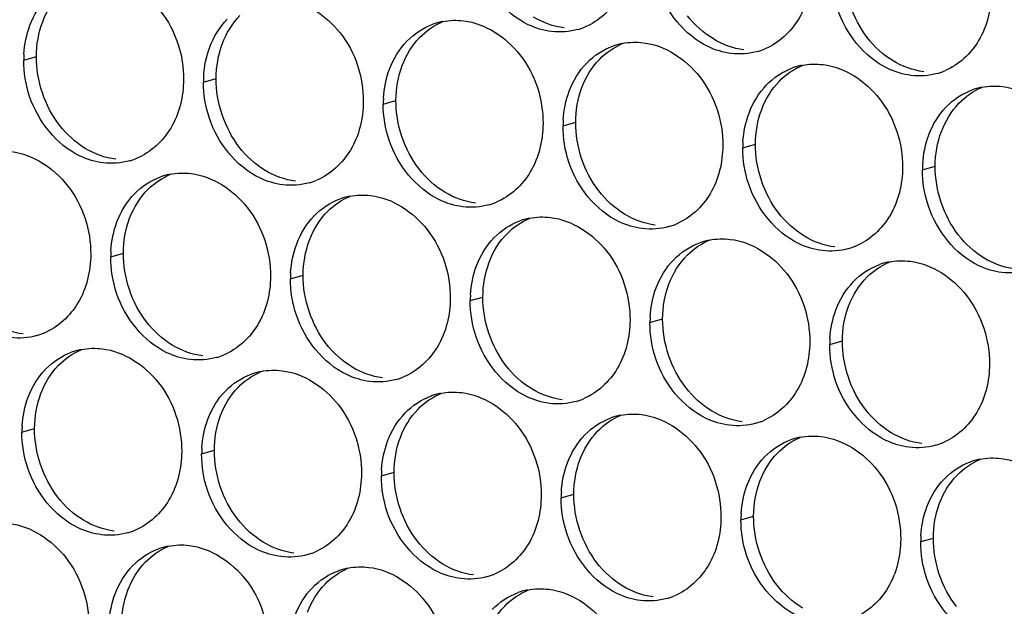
# Paper-space layout '45651_1_3' of a CAD drawing. Header units: millimetres. Extents: x -231 to 594, y 0 to 420.
# Tile 38 of 247: x 102.81 to 111.13, y 112.64 to 117.6. Entities that reach past the tile are written whole.
import ezdxf

# ---------------------------------------------------------------- set-up
doc = ezdxf.new("R2010")
doc.units = ezdxf.units.MM
doc.header["$LTSCALE"] = 32.67
doc.layers.add('02___PRT_ALL_AXES', color=7, linetype='CONTINUOUS')

psp = doc.layouts.new('45651_1_3')

# ---------------------------------------------------------------- linework, layer by layer
at = {"layer": '02___PRT_ALL_AXES', "color": 7, "linetype": 'CONTINUOUS'}
for p, q in [((102.8429, 117.2607), (102.9501, 117.2914)), ((104.3625, 117.0752), (104.4697, 117.1059)), ((105.8821, 116.8897), (105.9893, 116.9204)), ((107.4017, 116.7043), (107.5089, 116.735)), ((108.9213, 116.5188), (109.0285, 116.5495)), ((110.4408, 116.3333), (110.548, 116.364)), ((103.5781, 115.5976), (103.6853, 115.6283)), ((105.0976, 115.4121), (105.2048, 115.4428)), ((106.6172, 115.2266), (106.7244, 115.2573)), ((108.1368, 115.0411), (108.244, 115.0718)), ((109.6564, 114.8557), (109.7636, 114.8864)), ((102.8274, 114.1158), (102.9346, 114.1465)), ((104.347, 113.9303), (104.4542, 113.961)), ((105.8665, 113.7449), (105.9737, 113.7755)), ((107.3861, 113.5594), (107.4933, 113.5901)), ((108.9057, 113.3739), (109.0129, 113.4046)), ((110.4253, 113.1884), (110.5325, 113.2191))]:
    psp.add_line(p, q, dxfattribs=at)
at = {"layer": '02___PRT_ALL_AXES', "color": 3, "linetype": 'CONTINUOUS'}
for centre, radius, start, end in [((106.4875, 117.0507), 0.5467, 105.94061, 109.76751), ((106.4889, 117.0457), 0.5519, 100.97724, 105.93831), ((107.3781, 118.0457), 0.5467, 285.94061, 289.76751), ((107.3776, 118.047), 0.5481, 289.77289, 292.73686), ((108.0071, 116.8653), 0.5467, 105.94061, 109.76751), ((108.0085, 116.8602), 0.5519, 100.97724, 105.93831), ((103.7347, 117.2563), 0.8918, 176.51802, 179.71686), ((108.8977, 117.8602), 0.5467, 285.94061, 289.76751), ((108.8972, 117.8615), 0.5481, 289.77289, 292.73686), ((109.5267, 116.6798), 0.5467, 105.94061, 109.76751), ((109.5281, 116.6748), 0.5519, 100.97724, 105.93831), ((105.2543, 117.0708), 0.8918, 176.51802, 179.71686), ((110.4173, 117.6747), 0.5467, 285.94061, 289.76751), ((110.4167, 117.676), 0.5481, 289.77289, 292.73686), ((111.0477, 116.4893), 0.5519, 100.97724, 105.93831), ((111.0463, 116.4943), 0.5467, 105.94061, 109.76751), ((106.7739, 116.8853), 0.8918, 176.51802, 179.71686), ((108.2935, 116.6999), 0.8918, 176.51802, 179.71686), ((109.8131, 116.5144), 0.8918, 176.51802, 179.71686), ((103.5883, 116.9348), 0.5467, 285.94061, 289.76751), ((103.5877, 116.9362), 0.5481, 289.77289, 292.73686), ((111.3327, 116.3289), 0.8918, 176.51802, 179.71686), ((104.1835, 115.7586), 0.5467, 105.94061, 109.76751), ((104.1849, 115.7535), 0.5519, 100.97724, 105.93831), ((105.1078, 116.7494), 0.5467, 285.94061, 289.76751), ((105.1073, 116.7507), 0.5481, 289.77289, 292.73686), ((105.7031, 115.5731), 0.5467, 105.94061, 109.76751), ((105.7045, 115.5681), 0.5519, 100.97724, 105.93831), ((106.6274, 116.5639), 0.5467, 285.94061, 289.76751), ((106.6269, 116.5652), 0.5481, 289.77289, 292.73686), ((107.2226, 115.3876), 0.5467, 105.94061, 109.76751), ((107.224, 115.3826), 0.5519, 100.97724, 105.93831), ((108.147, 116.3784), 0.5467, 285.94061, 289.76751), ((108.1465, 116.3797), 0.5481, 289.77289, 292.73686), ((108.7422, 115.2021), 0.5467, 105.94061, 109.76751), ((108.7436, 115.1971), 0.5519, 100.97724, 105.93831), ((104.4699, 115.5932), 0.8918, 176.51802, 179.71686), ((109.6666, 116.1929), 0.5467, 285.94061, 289.76751), ((109.6661, 116.1943), 0.5481, 289.77289, 292.73686), ((110.2618, 115.0167), 0.5467, 105.94061, 109.76751), ((110.2632, 115.0116), 0.5519, 100.97724, 105.93831), ((105.9895, 115.4077), 0.8918, 176.51802, 179.71686), ((107.5091, 115.2222), 0.8918, 176.51802, 179.71686), ((109.0286, 115.0367), 0.8918, 176.51802, 179.71686), ((102.8033, 115.4585), 0.5481, 289.77289, 292.73686), ((102.8038, 115.4572), 0.5467, 285.94061, 289.76751), ((110.5482, 114.8513), 0.8918, 176.51802, 179.71686), ((103.4328, 114.2768), 0.5467, 105.94061, 109.76751), ((103.4342, 114.2718), 0.5519, 100.97724, 105.93831), ((104.3234, 115.2717), 0.5467, 285.94061, 289.76751), ((104.3229, 115.273), 0.5481, 289.77289, 292.73686), ((104.9524, 114.0913), 0.5467, 105.94061, 109.76751), ((104.9538, 114.0863), 0.5519, 100.97724, 105.93831), ((105.843, 115.0862), 0.5467, 285.94061, 289.76751), ((105.8424, 115.0876), 0.5481, 289.77289, 292.73686), ((106.472, 113.9058), 0.5467, 105.94061, 109.76751), ((106.4734, 113.9008), 0.5519, 100.97724, 105.93831), ((107.3626, 114.9008), 0.5467, 285.94061, 289.76751), ((107.362, 114.9021), 0.5481, 289.77289, 292.73686), ((107.9915, 113.7204), 0.5467, 105.94061, 109.76751), ((107.993, 113.7153), 0.5519, 100.97724, 105.93831), ((108.8821, 114.7153), 0.5467, 285.94061, 289.76751), ((108.8816, 114.7166), 0.5481, 289.77289, 292.73686), ((103.7192, 114.1114), 0.8918, 176.51802, 179.71686), ((109.5111, 113.5349), 0.5467, 105.94061, 109.76751), ((109.5125, 113.5299), 0.5519, 100.97724, 105.93831), ((105.2388, 113.9259), 0.8918, 176.51802, 179.71686), ((110.4017, 114.5298), 0.5467, 285.94061, 289.76751), ((110.4012, 114.5311), 0.5481, 289.77289, 292.73686), ((111.0307, 113.3494), 0.5467, 105.94061, 109.76751), ((111.0321, 113.3444), 0.5519, 100.97724, 105.93831), ((106.7584, 113.7405), 0.8918, 176.51802, 179.71686), ((108.278, 113.555), 0.8918, 176.51802, 179.71686), ((109.7975, 113.3695), 0.8918, 176.51802, 179.71686), ((103.5722, 113.7913), 0.5481, 289.77289, 292.73686), ((103.5727, 113.79), 0.5467, 285.94061, 289.76751), ((111.3171, 113.184), 0.8918, 176.51802, 179.71686), ((104.1679, 112.6137), 0.5467, 105.94061, 109.76751), ((104.1693, 112.6087), 0.5519, 100.97724, 105.93831), ((105.0923, 113.6045), 0.5467, 285.94061, 289.76751), ((105.0918, 113.6058), 0.5481, 289.77289, 292.73686), ((105.6875, 112.4282), 0.5467, 105.94061, 109.76751), ((105.6889, 112.4232), 0.5519, 100.97724, 105.93831), ((106.6119, 113.419), 0.5467, 285.94061, 289.76751), ((106.6114, 113.4203), 0.5481, 289.77289, 292.73686), ((107.2071, 112.2427), 0.5467, 105.94061, 109.76751), ((107.2085, 112.2377), 0.5519, 100.97724, 105.93831), ((108.1315, 113.2335), 0.5467, 285.94061, 289.76751), ((108.1309, 113.2348), 0.5481, 289.77289, 292.73686)]:
    psp.add_arc(centre, radius, start, end, dxfattribs=at)
for points, knots in [([(107.9835, 118.2066), (107.9828, 118.0654), (107.9198, 117.7891), (107.7073, 117.5908), (107.5894, 117.5414)], [0, 0, 0, 0, 0.525086, 1, 1, 1, 1]), ([(107.3043, 117.5029), (107.2367, 117.5111), (106.9563, 117.595), (106.7526, 117.856), (106.6827, 118.0644)], [0, 0, 0, 0, 0.236458, 1, 1, 1, 1]), ([(103.5222, 117.9645), (103.7065, 117.942), (104.0699, 117.7009), (104.1947, 117.2998), (104.1937, 117.0958)], [0, 0, 0, 0, 0.476473, 1, 1, 1, 1]), ([(109.5031, 118.0212), (109.5024, 117.8799), (109.4394, 117.6037), (109.2269, 117.4053), (109.109, 117.356)], [0, 0, 0, 0, 0.525086, 1, 1, 1, 1]), ([(108.8238, 117.3174), (108.7563, 117.3256), (108.4759, 117.4095), (108.2722, 117.6705), (108.2023, 117.8789)], [0, 0, 0, 0, 0.236458, 1, 1, 1, 1]), ([(105.0418, 117.779), (105.2261, 117.7565), (105.5894, 117.5154), (105.7143, 117.1144), (105.7132, 116.9104)], [0, 0, 0, 0, 0.476473, 1, 1, 1, 1]), ([(111.0227, 117.8357), (111.022, 117.6944), (110.959, 117.4182), (110.7465, 117.2199), (110.6286, 117.1705)], [0, 0, 0, 0, 0.525086, 1, 1, 1, 1]), ([(110.3434, 117.1319), (110.2758, 117.1402), (109.9955, 117.224), (109.7918, 117.485), (109.7219, 117.6934)], [0, 0, 0, 0, 0.236458, 1, 1, 1, 1]), ([(106.5613, 117.5935), (106.7456, 117.571), (107.109, 117.3299), (107.2338, 116.9289), (107.2328, 116.7249)], [0, 0, 0, 0, 0.476473, 1, 1, 1, 1]), ([(108.0809, 117.4081), (108.2652, 117.3856), (108.6286, 117.1445), (108.7534, 116.7434), (108.7524, 116.5394)], [0, 0, 0, 0, 0.476473, 1, 1, 1, 1]), ([(109.6005, 117.2226), (109.7848, 117.2001), (110.1482, 116.959), (110.273, 116.5579), (110.272, 116.3539)], [0, 0, 0, 0, 0.476473, 1, 1, 1, 1]), ([(104.1937, 117.0958), (104.193, 116.9545), (104.13, 116.6783), (103.9174, 116.48), (103.7996, 116.4306)], [0, 0, 0, 0, 0.525086, 1, 1, 1, 1]), ([(111.1201, 117.0371), (111.3044, 117.0146), (111.6678, 116.7735), (111.7926, 116.3724), (111.7916, 116.1685)], [0, 0, 0, 0, 0.476473, 1, 1, 1, 1]), ([(103.5144, 116.392), (103.4468, 116.4003), (103.1665, 116.4841), (102.9628, 116.7452), (102.8928, 116.9536)], [0, 0, 0, 0, 0.236458, 1, 1, 1, 1]), ([(105.7132, 116.9104), (105.7126, 116.7691), (105.6496, 116.4928), (105.437, 116.2945), (105.3192, 116.2451)], [0, 0, 0, 0, 0.525086, 1, 1, 1, 1]), ([(105.034, 116.2066), (104.9664, 116.2148), (104.686, 116.2987), (104.4824, 116.5597), (104.4124, 116.7681)], [0, 0, 0, 0, 0.236458, 1, 1, 1, 1]), ([(107.2328, 116.7249), (107.2321, 116.5836), (107.1692, 116.3074), (106.9566, 116.1091), (106.8387, 116.0597)], [0, 0, 0, 0, 0.525086, 1, 1, 1, 1]), ([(106.5536, 116.0211), (106.486, 116.0293), (106.2056, 116.1132), (106.002, 116.3742), (105.932, 116.5826)], [0, 0, 0, 0, 0.236458, 1, 1, 1, 1]), ([(108.7524, 116.5394), (108.7517, 116.3981), (108.6887, 116.1219), (108.4762, 115.9236), (108.3583, 115.8742)], [0, 0, 0, 0, 0.525086, 1, 1, 1, 1]), ([(102.7377, 116.4868), (102.922, 116.4643), (103.2854, 116.2232), (103.4102, 115.8222), (103.4092, 115.6182)], [0, 0, 0, 0, 0.476473, 1, 1, 1, 1]), ([(108.0732, 115.8356), (108.0056, 115.8439), (107.7252, 115.9277), (107.5216, 116.1887), (107.4516, 116.3971)], [0, 0, 0, 0, 0.236458, 1, 1, 1, 1]), ([(104.2573, 116.3014), (104.4416, 116.2789), (104.805, 116.0378), (104.9298, 115.6367), (104.9288, 115.4327)], [0, 0, 0, 0, 0.476473, 1, 1, 1, 1]), ([(110.272, 116.3539), (110.2713, 116.2126), (110.2083, 115.9364), (109.9958, 115.7381), (109.8779, 115.6887)], [0, 0, 0, 0, 0.525086, 1, 1, 1, 1]), ([(109.5927, 115.6501), (109.5252, 115.6584), (109.2448, 115.7422), (109.0411, 116.0032), (108.9712, 116.2116)], [0, 0, 0, 0, 0.236458, 1, 1, 1, 1]), ([(105.7769, 116.1159), (105.9612, 116.0934), (106.3246, 115.8523), (106.4494, 115.4512), (106.4484, 115.2472)], [0, 0, 0, 0, 0.476473, 1, 1, 1, 1]), ([(111.1123, 115.4647), (111.0448, 115.4729), (110.7644, 115.5568), (110.5607, 115.8178), (110.4908, 116.0262)], [0, 0, 0, 0, 0.236458, 1, 1, 1, 1]), ([(107.2965, 115.9304), (107.4808, 115.9079), (107.8442, 115.6668), (107.969, 115.2658), (107.968, 115.0618)], [0, 0, 0, 0, 0.476473, 1, 1, 1, 1]), ([(108.8161, 115.7449), (109.0004, 115.7224), (109.3637, 115.4813), (109.4886, 115.0803), (109.4876, 114.8763)], [0, 0, 0, 0, 0.476473, 1, 1, 1, 1]), ([(103.4092, 115.6182), (103.4085, 115.4769), (103.3455, 115.2007), (103.133, 115.0024), (103.0151, 114.953)], [0, 0, 0, 0, 0.525086, 1, 1, 1, 1]), ([(110.3357, 115.5595), (110.52, 115.537), (110.8833, 115.2959), (111.0081, 114.8948), (111.0071, 114.6908)], [0, 0, 0, 0, 0.476473, 1, 1, 1, 1]), ([(104.9288, 115.4327), (104.9281, 115.2914), (104.8651, 115.0152), (104.6526, 114.8169), (104.5347, 114.7675)], [0, 0, 0, 0, 0.525086, 1, 1, 1, 1]), ([(104.2495, 114.7289), (104.182, 114.7372), (103.9016, 114.821), (103.6979, 115.082), (103.628, 115.2904)], [0, 0, 0, 0, 0.236458, 1, 1, 1, 1]), ([(106.4484, 115.2472), (106.4477, 115.1059), (106.3847, 114.8297), (106.1722, 114.6314), (106.0543, 114.582)], [0, 0, 0, 0, 0.525086, 1, 1, 1, 1]), ([(105.7691, 114.5434), (105.7016, 114.5517), (105.4212, 114.6355), (105.2175, 114.8966), (105.1476, 115.105)], [0, 0, 0, 0, 0.236458, 1, 1, 1, 1]), ([(107.968, 115.0618), (107.9673, 114.9205), (107.9043, 114.6443), (107.6918, 114.4459), (107.5739, 114.3965)], [0, 0, 0, 0, 0.525086, 1, 1, 1, 1]), ([(107.2887, 114.358), (107.2211, 114.3662), (106.9408, 114.4501), (106.7371, 114.7111), (106.6671, 114.9195)], [0, 0, 0, 0, 0.236458, 1, 1, 1, 1]), ([(109.4876, 114.8763), (109.4869, 114.735), (109.4239, 114.4588), (109.2113, 114.2605), (109.0935, 114.2111)], [0, 0, 0, 0, 0.525086, 1, 1, 1, 1]), ([(103.5066, 114.8196), (103.6909, 114.7971), (104.0543, 114.556), (104.1791, 114.1549), (104.1781, 113.9509)], [0, 0, 0, 0, 0.476473, 1, 1, 1, 1]), ([(108.8083, 114.1725), (108.7407, 114.1807), (108.4603, 114.2646), (108.2567, 114.5256), (108.1867, 114.734)], [0, 0, 0, 0, 0.236458, 1, 1, 1, 1]), ([(105.0262, 114.6341), (105.2105, 114.6116), (105.5739, 114.3705), (105.6987, 113.9695), (105.6977, 113.7655)], [0, 0, 0, 0, 0.476473, 1, 1, 1, 1]), ([(111.0071, 114.6908), (111.0064, 114.5495), (110.9435, 114.2733), (110.7309, 114.075), (110.6131, 114.0256)], [0, 0, 0, 0, 0.525086, 1, 1, 1, 1]), ([(110.3279, 113.987), (110.2603, 113.9953), (109.9799, 114.0791), (109.7763, 114.3401), (109.7063, 114.5485)], [0, 0, 0, 0, 0.236458, 1, 1, 1, 1]), ([(106.5458, 114.4486), (106.7301, 114.4262), (107.0935, 114.185), (107.2183, 113.784), (107.2173, 113.58)], [0, 0, 0, 0, 0.476473, 1, 1, 1, 1]), ([(108.0654, 114.2632), (108.2497, 114.2407), (108.6131, 113.9996), (108.7379, 113.5985), (108.7369, 113.3945)], [0, 0, 0, 0, 0.476473, 1, 1, 1, 1]), ([(109.585, 114.0777), (109.7693, 114.0552), (110.1327, 113.8141), (110.2575, 113.413), (110.2565, 113.209)], [0, 0, 0, 0, 0.476473, 1, 1, 1, 1]), ([(104.1781, 113.9509), (104.1774, 113.8096), (104.1144, 113.5334), (103.9019, 113.3351), (103.784, 113.2857)], [0, 0, 0, 0, 0.525086, 1, 1, 1, 1]), ([(111.1046, 113.8922), (111.2889, 113.8697), (111.6522, 113.6286), (111.7771, 113.2276), (111.776, 113.0236)], [0, 0, 0, 0, 0.476473, 1, 1, 1, 1]), ([(103.4989, 113.2472), (103.4313, 113.2554), (103.1509, 113.3393), (102.9473, 113.6003), (102.8773, 113.8087)], [0, 0, 0, 0, 0.236458, 1, 1, 1, 1]), ([(105.6977, 113.7655), (105.697, 113.6242), (105.634, 113.348), (105.4215, 113.1496), (105.3036, 113.1003)], [0, 0, 0, 0, 0.525086, 1, 1, 1, 1]), ([(105.0184, 113.0617), (104.9509, 113.0699), (104.6705, 113.1538), (104.4668, 113.4148), (104.3969, 113.6232)], [0, 0, 0, 0, 0.236458, 1, 1, 1, 1]), ([(107.2173, 113.58), (107.2166, 113.4387), (107.1536, 113.1625), (106.9411, 112.9642), (106.8232, 112.9148)], [0, 0, 0, 0, 0.525086, 1, 1, 1, 1]), ([(106.538, 112.8762), (106.4705, 112.8844), (106.1901, 112.9683), (105.9864, 113.2293), (105.9165, 113.4377)], [0, 0, 0, 0, 0.236458, 1, 1, 1, 1]), ([(108.7369, 113.3945), (108.7362, 113.2532), (108.6732, 112.977), (108.4607, 112.7787), (108.3428, 112.7293)], [0, 0, 0, 0, 0.525086, 1, 1, 1, 1]), ([(102.7222, 113.342), (102.9065, 113.3195), (103.2699, 113.0784), (103.3947, 112.6773), (103.3937, 112.4733)], [0, 0, 0, 0, 0.476473, 1, 1, 1, 1]), ([(108.0576, 112.6907), (107.99, 112.699), (107.7097, 112.7828), (107.506, 113.0438), (107.4361, 113.2522)], [0, 0, 0, 0, 0.236458, 1, 1, 1, 1]), ([(110.2565, 113.209), (110.2558, 113.0677), (110.1928, 112.7915), (109.9802, 112.5932), (109.8624, 112.5438)], [0, 0, 0, 0, 0.525086, 1, 1, 1, 1]), ([(104.2418, 113.1565), (104.4261, 113.134), (104.7895, 112.8929), (104.9143, 112.4918), (104.9133, 112.2878)], [0, 0, 0, 0, 0.476473, 1, 1, 1, 1]), ([(109.5772, 112.5052), (109.5096, 112.5135), (109.2292, 112.5973), (109.0256, 112.8584), (108.9556, 113.0668)], [0, 0, 0, 0, 0.236458, 1, 1, 1, 1]), ([(105.7614, 112.971), (105.9457, 112.9485), (106.309, 112.7074), (106.4338, 112.3063), (106.4328, 112.1023)], [0, 0, 0, 0, 0.476473, 1, 1, 1, 1]), ([(111.0968, 112.3198), (111.0292, 112.328), (110.7488, 112.4119), (110.5452, 112.6729), (110.4752, 112.8813)], [0, 0, 0, 0, 0.236458, 1, 1, 1, 1]), ([(107.2809, 112.7855), (107.4652, 112.763), (107.8286, 112.5219), (107.9534, 112.1209), (107.9524, 111.9169)], [0, 0, 0, 0, 0.476473, 1, 1, 1, 1])]:
    psp.add_open_spline(points, degree=3, knots=knots, dxfattribs=at)
at = {"layer": '02___PRT_ALL_AXES', "color": 7, "linetype": 'CONTINUOUS'}
for points in [[(109.9742, 117.4512), (109.8494, 117.6125), (109.7781, 117.8272), (109.7791, 118.0312)], [(103.003, 117.586), (103.0358, 117.6731), (103.086, 117.7562), (103.1507, 117.8232)], [(104.5226, 117.4005), (104.5554, 117.4877), (104.6056, 117.5707), (104.6703, 117.6377)], [(107.4115, 117.5335), (107.3208, 117.5446), (107.2314, 117.5776), (107.1533, 117.6249)], [(108.6729, 117.4395), (108.589, 117.4903), (108.5146, 117.5591), (108.4546, 117.6366)], [(102.9501, 117.2914), (102.9506, 117.3911), (102.9679, 117.4926), (103.003, 117.586)], [(106.1898, 117.4522), (106.2443, 117.5086), (106.3111, 117.5554), (106.3834, 117.5856)], [(106.0422, 117.215), (106.075, 117.3022), (106.1251, 117.3852), (106.1898, 117.4522)], [(110.1925, 117.254), (110.1086, 117.3048), (110.0342, 117.3736), (109.9742, 117.4512)], [(104.4697, 117.1059), (104.4702, 117.2057), (104.4875, 117.3071), (104.5226, 117.4005)], [(107.7094, 117.2667), (107.7639, 117.3231), (107.8307, 117.3699), (107.903, 117.4002)], [(108.931, 117.3481), (108.8404, 117.3591), (108.751, 117.3922), (108.6729, 117.4395)], [(103.1452, 116.7113), (103.0204, 116.8727), (102.9491, 117.0874), (102.9501, 117.2914)], [(105.9893, 116.9204), (105.9898, 117.0202), (106.007, 117.1217), (106.0422, 117.215)], [(107.5618, 117.0295), (107.5946, 117.1167), (107.6447, 117.1998), (107.7094, 117.2667)], [(109.229, 117.0813), (109.2834, 117.1376), (109.3503, 117.1844), (109.4225, 117.2147)], [(110.4506, 117.1626), (110.36, 117.1736), (110.2705, 117.2067), (110.1925, 117.254)], [(104.6648, 116.5258), (104.54, 116.6872), (104.4687, 116.9019), (104.4697, 117.1059)], [(107.5089, 116.735), (107.5094, 116.8347), (107.5266, 116.9362), (107.5618, 117.0295)], [(109.0814, 116.8441), (109.1142, 116.9312), (109.1643, 117.0143), (109.229, 117.0813)], [(110.7486, 116.8958), (110.803, 116.9522), (110.8699, 116.9989), (110.9421, 117.0292)], [(106.1844, 116.3403), (106.0595, 116.5017), (105.9883, 116.7164), (105.9893, 116.9204)], [(110.6009, 116.6586), (110.6337, 116.7458), (110.6839, 116.8288), (110.7486, 116.8958)], [(109.0285, 116.5495), (109.0289, 116.6492), (109.0462, 116.7507), (109.0814, 116.8441)], [(103.3634, 116.5141), (103.2796, 116.5649), (103.2052, 116.6337), (103.1452, 116.7113)], [(107.7039, 116.1549), (107.5791, 116.3162), (107.5079, 116.531), (107.5089, 116.735)], [(110.548, 116.364), (110.5485, 116.4638), (110.5658, 116.5652), (110.6009, 116.6586)], [(109.2235, 115.9694), (109.0987, 116.1308), (109.0274, 116.3455), (109.0285, 116.5495)], [(103.6216, 116.4227), (103.531, 116.4338), (103.4415, 116.4668), (103.3634, 116.5141)], [(104.883, 116.3286), (104.7992, 116.3794), (104.7248, 116.4483), (104.6648, 116.5258)], [(110.7431, 115.7839), (110.6183, 115.9453), (110.547, 116.16), (110.548, 116.364)], [(103.8949, 116.1693), (103.9475, 116.2215), (104.011, 116.2648), (104.0793, 116.2935)], [(105.1412, 116.2372), (105.0506, 116.2483), (104.9611, 116.2813), (104.883, 116.3286)], [(106.4026, 116.1432), (106.3188, 116.194), (106.2443, 116.2628), (106.1844, 116.3403)], [(103.7382, 115.9229), (103.7725, 116.014), (103.8258, 116.1007), (103.8949, 116.1693)], [(106.6608, 116.0518), (106.5702, 116.0628), (106.4807, 116.0959), (106.4026, 116.1432)], [(107.9222, 115.9577), (107.8383, 116.0085), (107.7639, 116.0773), (107.7039, 116.1549)], [(105.4145, 115.9838), (105.4671, 116.036), (105.5306, 116.0794), (105.5989, 116.108)], [(105.2577, 115.7374), (105.292, 115.8285), (105.3454, 115.9152), (105.4145, 115.9838)], [(108.1804, 115.8663), (108.0897, 115.8774), (108.0003, 115.9104), (107.9222, 115.9577)], [(109.4418, 115.7722), (109.3579, 115.823), (109.2835, 115.8918), (109.2235, 115.9694)], [(103.6853, 115.6283), (103.6857, 115.728), (103.703, 115.8295), (103.7382, 115.9229)], [(106.9341, 115.7983), (106.9867, 115.8505), (107.0502, 115.8939), (107.1185, 115.9225)], [(106.7773, 115.5519), (106.8116, 115.643), (106.865, 115.7298), (106.9341, 115.7983)], [(110.9614, 115.5867), (110.8775, 115.6375), (110.8031, 115.7064), (110.7431, 115.7839)], [(105.2048, 115.4428), (105.2053, 115.5425), (105.2226, 115.644), (105.2577, 115.7374)], [(108.4537, 115.6129), (108.5063, 115.6651), (108.5697, 115.7084), (108.6381, 115.737)], [(109.6999, 115.6808), (109.6093, 115.6919), (109.5199, 115.7249), (109.4418, 115.7722)], [(103.8803, 115.0482), (103.7555, 115.2095), (103.6842, 115.4243), (103.6853, 115.6283)], [(106.7244, 115.2573), (106.7249, 115.3571), (106.7422, 115.4585), (106.7773, 115.5519)], [(108.2969, 115.3664), (108.3312, 115.4575), (108.3846, 115.5443), (108.4537, 115.6129)], [(109.9733, 115.4274), (110.0259, 115.4796), (110.0893, 115.5229), (110.1577, 115.5516)], [(111.2195, 115.4953), (111.1289, 115.5064), (111.0394, 115.5394), (110.9614, 115.5867)], [(105.3999, 114.8627), (105.2751, 115.0241), (105.2038, 115.2388), (105.2048, 115.4428)], [(108.244, 115.0718), (108.2445, 115.1716), (108.2618, 115.2731), (108.2969, 115.3664)], [(109.8165, 115.181), (109.8508, 115.2721), (109.9042, 115.3588), (109.9733, 115.4274)], [(106.9195, 114.6772), (106.7947, 114.8386), (106.7234, 115.0533), (106.7244, 115.2573)], [(109.7636, 114.8864), (109.7641, 114.9861), (109.7813, 115.0876), (109.8165, 115.181)], [(102.8372, 114.9451), (102.7465, 114.9561), (102.6571, 114.9892), (102.579, 115.0365)], [(104.0986, 114.851), (104.0147, 114.9018), (103.9403, 114.9706), (103.8803, 115.0482)], [(108.4391, 114.4917), (108.3143, 114.6531), (108.243, 114.8678), (108.244, 115.0718)], [(109.9587, 114.3063), (109.8338, 114.4676), (109.7626, 114.6824), (109.7636, 114.8864)], [(103.1351, 114.6783), (103.1896, 114.7346), (103.2564, 114.7814), (103.3287, 114.8117)], [(104.3567, 114.7596), (104.2661, 114.7707), (104.1767, 114.8037), (104.0986, 114.851)], [(105.6182, 114.6655), (105.5343, 114.7163), (105.4599, 114.7851), (105.3999, 114.8627)], [(102.9875, 114.4411), (103.0203, 114.5283), (103.0704, 114.6113), (103.1351, 114.6783)], [(104.6547, 114.4928), (104.7092, 114.5492), (104.776, 114.5959), (104.8482, 114.6262)], [(105.8763, 114.5741), (105.7857, 114.5852), (105.6962, 114.6182), (105.6182, 114.6655)], [(107.1378, 114.48), (107.0539, 114.5308), (106.9795, 114.5997), (106.9195, 114.6772)], [(104.5071, 114.2556), (104.5399, 114.3428), (104.59, 114.4258), (104.6547, 114.4928)], [(107.3959, 114.3886), (107.3053, 114.3997), (107.2158, 114.4327), (107.1378, 114.48)], [(108.6573, 114.2946), (108.5735, 114.3454), (108.4991, 114.4142), (108.4391, 114.4917)], [(102.9346, 114.1465), (102.9351, 114.2463), (102.9523, 114.3477), (102.9875, 114.4411)], [(106.1743, 114.3073), (106.2287, 114.3637), (106.2956, 114.4105), (106.3678, 114.4407)], [(106.0266, 114.0701), (106.0595, 114.1573), (106.1096, 114.2403), (106.1743, 114.3073)], [(108.9155, 114.2032), (108.8249, 114.2142), (108.7354, 114.2473), (108.6573, 114.2946)], [(110.1769, 114.1091), (110.0931, 114.1599), (110.0186, 114.2287), (109.9587, 114.3063)], [(104.4542, 113.961), (104.4547, 114.0608), (104.4719, 114.1622), (104.5071, 114.2556)], [(107.6939, 114.1219), (107.7483, 114.1782), (107.8151, 114.225), (107.8874, 114.2553)], [(103.1296, 113.5664), (103.0048, 113.7278), (102.9336, 113.9425), (102.9346, 114.1465)], [(107.5462, 113.8847), (107.579, 113.9718), (107.6292, 114.0549), (107.6939, 114.1219)], [(105.9737, 113.7755), (105.9742, 113.8753), (105.9915, 113.9768), (106.0266, 114.0701)], [(109.2135, 113.9364), (109.2679, 113.9927), (109.3347, 114.0395), (109.407, 114.0698)], [(110.4351, 114.0177), (110.3445, 114.0288), (110.255, 114.0618), (110.1769, 114.1091)], [(104.6492, 113.3809), (104.5244, 113.5423), (104.4532, 113.757), (104.4542, 113.961)], [(107.4933, 113.5901), (107.4938, 113.6898), (107.5111, 113.7913), (107.5462, 113.8847)], [(109.0658, 113.6992), (109.0986, 113.7863), (109.1488, 113.8694), (109.2135, 113.9364)], [(110.7331, 113.7509), (110.7875, 113.8073), (110.8543, 113.854), (110.9266, 113.8843)], [(106.1688, 113.1954), (106.044, 113.3568), (105.9727, 113.5715), (105.9737, 113.7755)], [(110.5854, 113.5137), (110.6182, 113.6009), (110.6684, 113.6839), (110.7331, 113.7509)], [(109.0129, 113.4046), (109.0134, 113.5044), (109.0307, 113.6058), (109.0658, 113.6992)], [(103.3479, 113.3692), (103.264, 113.42), (103.1896, 113.4888), (103.1296, 113.5664)], [(107.6884, 113.01), (107.5636, 113.1713), (107.4923, 113.3861), (107.4933, 113.5901)], [(110.5325, 113.2191), (110.533, 113.3189), (110.5502, 113.4203), (110.5854, 113.5137)], [(103.6061, 113.2778), (103.5154, 113.2889), (103.426, 113.3219), (103.3479, 113.3692)], [(104.8675, 113.1838), (104.7836, 113.2346), (104.7092, 113.3034), (104.6492, 113.3809)], [(109.208, 112.8245), (109.0832, 112.9859), (109.0119, 113.2006), (109.0129, 113.4046)], [(110.7276, 112.639), (110.6028, 112.8004), (110.5315, 113.0151), (110.5325, 113.2191)], [(103.8703, 113.0152), (103.9247, 113.0715), (103.9915, 113.1183), (104.0638, 113.1486)], [(105.1256, 113.0924), (105.035, 113.1034), (104.9456, 113.1364), (104.8675, 113.1838)], [(106.3871, 112.9983), (106.3032, 113.0491), (106.2288, 113.1179), (106.1688, 113.1954)], [(103.7226, 112.778), (103.7554, 112.8651), (103.8056, 112.9482), (103.8703, 113.0152)], [(105.3899, 112.8297), (105.4443, 112.886), (105.5111, 112.9328), (105.5834, 112.9631)], [(106.6452, 112.9069), (106.5546, 112.9179), (106.4651, 112.951), (106.3871, 112.9983)], [(107.9067, 112.8128), (107.8228, 112.8636), (107.7484, 112.9324), (107.6884, 113.01)], [(105.2422, 112.5925), (105.275, 112.6797), (105.3252, 112.7627), (105.3899, 112.8297)], [(108.1648, 112.7214), (108.0742, 112.7325), (107.9847, 112.7655), (107.9067, 112.8128)], [(109.4262, 112.6273), (109.3424, 112.6781), (109.268, 112.7469), (109.208, 112.8245)], [(103.6697, 112.4834), (103.6702, 112.5831), (103.6875, 112.6846), (103.7226, 112.778)], [(106.9094, 112.6442), (106.9639, 112.7006), (107.0307, 112.7473), (107.103, 112.7776)], [(106.7618, 112.407), (106.7946, 112.4942), (106.8447, 112.5772), (106.9094, 112.6442)]]:
    psp.add_open_spline(points, degree=3, dxfattribs=at)
at = {"layer": '02___PRT_ALL_AXES', "color": 3, "linetype": 'CONTINUOUS'}
for points in [[(102.8958, 117.5553), (102.9286, 117.6425), (102.9788, 117.7255), (103.0435, 117.7925)], [(102.8446, 117.3105), (102.8496, 117.3937), (102.8664, 117.4773), (102.8958, 117.5553)], [(104.4154, 117.3698), (104.4482, 117.457), (104.4984, 117.54), (104.5631, 117.607)], [(106.0827, 117.4215), (106.1435, 117.4845), (106.2202, 117.5356), (106.3026, 117.5652)], [(106.3838, 117.5875), (106.4419, 117.5988), (106.5026, 117.6007), (106.5613, 117.5935)], [(107.5283, 117.52), (107.4563, 117.4994), (107.3786, 117.4938), (107.3043, 117.5029)], [(104.3641, 117.125), (104.3692, 117.2082), (104.386, 117.2918), (104.4154, 117.3698)], [(105.935, 117.1843), (105.9678, 117.2715), (106.0179, 117.3546), (106.0827, 117.4215)], [(107.6022, 117.2361), (107.6631, 117.2991), (107.7398, 117.3501), (107.8222, 117.3798)], [(107.9034, 117.4021), (107.9615, 117.4134), (108.0222, 117.4152), (108.0809, 117.4081)], [(109.0478, 117.3345), (108.9758, 117.3139), (108.8982, 117.3083), (108.8238, 117.3174)], [(102.8928, 116.9536), (102.8598, 117.0519), (102.8424, 117.157), (102.8429, 117.2607)], [(107.4546, 116.9989), (107.4874, 117.086), (107.5375, 117.1691), (107.6022, 117.2361)], [(109.423, 117.2166), (109.4811, 117.2279), (109.5417, 117.2298), (109.6005, 117.2226)], [(105.8837, 116.9395), (105.8888, 117.0227), (105.9056, 117.1063), (105.935, 117.1843)], [(109.1218, 117.0506), (109.1827, 117.1136), (109.2594, 117.1647), (109.3418, 117.1943)], [(110.5674, 117.149), (110.4954, 117.1284), (110.4178, 117.1228), (110.3434, 117.1319)], [(104.4124, 116.7681), (104.3794, 116.8664), (104.362, 116.9715), (104.3625, 117.0752)], [(108.9742, 116.8134), (109.007, 116.9006), (109.0571, 116.9836), (109.1218, 117.0506)], [(110.9426, 117.0311), (111.0007, 117.0424), (111.0613, 117.0443), (111.1201, 117.0371)], [(107.4033, 116.754), (107.4084, 116.8373), (107.4252, 116.9208), (107.4546, 116.9989)], [(110.6414, 116.8651), (110.7022, 116.9281), (110.7789, 116.9792), (110.8614, 117.0088)], [(105.932, 116.5826), (105.899, 116.6809), (105.8816, 116.786), (105.8821, 116.8897)], [(110.4937, 116.6279), (110.5266, 116.7151), (110.5767, 116.7981), (110.6414, 116.8651)], [(108.9229, 116.5686), (108.928, 116.6518), (108.9448, 116.7354), (108.9742, 116.8134)], [(107.4516, 116.3971), (107.4186, 116.4955), (107.4012, 116.6005), (107.4017, 116.7043)], [(110.4425, 116.3831), (110.4475, 116.4663), (110.4644, 116.5499), (110.4937, 116.6279)], [(108.9712, 116.2116), (108.9382, 116.31), (108.9207, 116.4151), (108.9213, 116.5188)], [(103.7384, 116.4092), (103.6664, 116.3886), (103.5887, 116.383), (103.5144, 116.392)], [(104.0798, 116.2954), (104.1379, 116.3067), (104.1985, 116.3085), (104.2573, 116.3014)], [(110.4908, 116.0262), (110.4578, 116.1245), (110.4403, 116.2296), (110.4408, 116.3333)], [(103.7786, 116.1294), (103.8395, 116.1924), (103.9162, 116.2434), (103.9986, 116.2731)], [(105.258, 116.2237), (105.186, 116.2031), (105.1083, 116.1975), (105.034, 116.2066)], [(103.631, 115.8922), (103.6638, 115.9793), (103.7139, 116.0624), (103.7786, 116.1294)], [(105.5994, 116.1099), (105.6575, 116.1212), (105.7181, 116.1231), (105.7769, 116.1159)], [(105.2982, 115.9439), (105.359, 116.0069), (105.4357, 116.058), (105.5182, 116.0876)], [(106.7776, 116.0382), (106.7056, 116.0176), (106.6279, 116.012), (106.5536, 116.0211)], [(103.5797, 115.6473), (103.5848, 115.7306), (103.6016, 115.8141), (103.631, 115.8922)], [(105.1505, 115.7067), (105.1834, 115.7939), (105.2335, 115.8769), (105.2982, 115.9439)], [(106.8178, 115.7584), (106.8786, 115.8214), (106.9553, 115.8725), (107.0377, 115.9021)], [(107.1189, 115.9244), (107.1771, 115.9357), (107.2377, 115.9376), (107.2965, 115.9304)], [(108.2972, 115.8527), (108.2252, 115.8322), (108.1475, 115.8265), (108.0732, 115.8356)], [(105.0993, 115.4619), (105.1043, 115.5451), (105.1212, 115.6287), (105.1505, 115.7067)], [(106.6701, 115.5212), (106.7029, 115.6084), (106.7531, 115.6914), (106.8178, 115.7584)], [(108.3374, 115.5729), (108.3982, 115.6359), (108.4749, 115.687), (108.5573, 115.7166)], [(108.6385, 115.7389), (108.6967, 115.7502), (108.7573, 115.7521), (108.8161, 115.7449)], [(109.8167, 115.6672), (109.7447, 115.6467), (109.6671, 115.6411), (109.5927, 115.6501)], [(103.628, 115.2904), (103.595, 115.3888), (103.5775, 115.4939), (103.5781, 115.5976)], [(108.1897, 115.3357), (108.2225, 115.4229), (108.2727, 115.506), (108.3374, 115.5729)], [(109.857, 115.3875), (109.9178, 115.4505), (109.9945, 115.5015), (110.0769, 115.5312)], [(110.1581, 115.5535), (110.2162, 115.5648), (110.2769, 115.5666), (110.3357, 115.5595)], [(106.6189, 115.2764), (106.6239, 115.3596), (106.6407, 115.4432), (106.6701, 115.5212)], [(111.3363, 115.4818), (111.2643, 115.4612), (111.1867, 115.4556), (111.1123, 115.4647)], [(105.1476, 115.105), (105.1146, 115.2033), (105.0971, 115.3084), (105.0976, 115.4121)], [(109.7093, 115.1503), (109.7421, 115.2374), (109.7923, 115.3205), (109.857, 115.3875)], [(108.1384, 115.0909), (108.1435, 115.1741), (108.1603, 115.2577), (108.1897, 115.3357)], [(106.6671, 114.9195), (106.6341, 115.0178), (106.6167, 115.1229), (106.6172, 115.2266)], [(109.658, 114.9054), (109.6631, 114.9887), (109.6799, 115.0722), (109.7093, 115.1503)], [(108.1867, 114.734), (108.1537, 114.8323), (108.1363, 114.9374), (108.1368, 115.0411)], [(102.954, 114.9315), (102.882, 114.9109), (102.8043, 114.9053), (102.73, 114.9144)], [(103.0279, 114.6476), (103.0888, 114.7106), (103.1655, 114.7617), (103.2479, 114.7913)], [(103.3291, 114.8136), (103.3872, 114.8249), (103.4479, 114.8268), (103.5066, 114.8196)], [(109.7063, 114.5485), (109.6733, 114.6469), (109.6559, 114.7519), (109.6564, 114.8557)], [(104.4735, 114.746), (104.4015, 114.7255), (104.3239, 114.7198), (104.2495, 114.7289)], [(102.8803, 114.4104), (102.9131, 114.4976), (102.9632, 114.5806), (103.0279, 114.6476)], [(104.8487, 114.6281), (104.9068, 114.6394), (104.9674, 114.6413), (105.0262, 114.6341)], [(104.5475, 114.4621), (104.6084, 114.5251), (104.6851, 114.5762), (104.7675, 114.6058)], [(105.9931, 114.5606), (105.9211, 114.54), (105.8435, 114.5344), (105.7691, 114.5434)], [(104.3999, 114.2249), (104.4327, 114.3121), (104.4828, 114.3951), (104.5475, 114.4621)], [(106.3683, 114.4427), (106.4264, 114.4539), (106.487, 114.4558), (106.5458, 114.4486)], [(102.829, 114.1656), (102.8341, 114.2488), (102.8509, 114.3324), (102.8803, 114.4104)], [(106.0671, 114.2767), (106.1279, 114.3396), (106.2046, 114.3907), (106.2871, 114.4203)], [(107.5127, 114.3751), (107.4407, 114.3545), (107.363, 114.3489), (107.2887, 114.358)], [(104.3486, 113.9801), (104.3537, 114.0633), (104.3705, 114.1469), (104.3999, 114.2249)], [(105.9194, 114.0395), (105.9523, 114.1266), (106.0024, 114.2097), (106.0671, 114.2767)], [(107.5867, 114.0912), (107.6475, 114.1542), (107.7242, 114.2052), (107.8066, 114.2349)], [(107.8879, 114.2572), (107.946, 114.2685), (108.0066, 114.2703), (108.0654, 114.2632)], [(102.8773, 113.8087), (102.8443, 113.907), (102.8269, 114.0121), (102.8274, 114.1158)], [(109.0323, 114.1896), (108.9603, 114.169), (108.8826, 114.1634), (108.8083, 114.1725)], [(105.8682, 113.7946), (105.8732, 113.8778), (105.8901, 113.9614), (105.9194, 114.0395)], [(107.439, 113.854), (107.4718, 113.9411), (107.522, 114.0242), (107.5867, 114.0912)], [(109.1063, 113.9057), (109.1671, 113.9687), (109.2438, 114.0198), (109.3262, 114.0494)], [(109.4074, 114.0717), (109.4656, 114.083), (109.5262, 114.0849), (109.585, 114.0777)], [(110.5519, 114.0041), (110.4799, 113.9836), (110.4022, 113.9779), (110.3279, 113.987)], [(104.3969, 113.6232), (104.3639, 113.7215), (104.3465, 113.8266), (104.347, 113.9303)], [(108.9586, 113.6685), (108.9914, 113.7557), (109.0416, 113.8387), (109.1063, 113.9057)], [(110.927, 113.8862), (110.9852, 113.8975), (111.0458, 113.8994), (111.1046, 113.8922)], [(107.3878, 113.6091), (107.3928, 113.6924), (107.4097, 113.7759), (107.439, 113.854)], [(110.6259, 113.7202), (110.6867, 113.7832), (110.7634, 113.8343), (110.8458, 113.8639)], [(105.9165, 113.4377), (105.8835, 113.536), (105.866, 113.6411), (105.8665, 113.7449)], [(110.4782, 113.483), (110.511, 113.5702), (110.5612, 113.6532), (110.6259, 113.7202)], [(108.9074, 113.4237), (108.9124, 113.5069), (108.9292, 113.5905), (108.9586, 113.6685)], [(107.4361, 113.2522), (107.403, 113.3506), (107.3856, 113.4557), (107.3861, 113.5594)], [(110.4269, 113.2382), (110.432, 113.3214), (110.4488, 113.405), (110.4782, 113.483)], [(108.9556, 113.0668), (108.9226, 113.1651), (108.9052, 113.2702), (108.9057, 113.3739)], [(103.7229, 113.2643), (103.6509, 113.2437), (103.5732, 113.2381), (103.4989, 113.2472)], [(103.7631, 112.9845), (103.8239, 113.0475), (103.9006, 113.0986), (103.983, 113.1282)], [(104.0642, 113.1505), (104.1224, 113.1618), (104.183, 113.1637), (104.2418, 113.1565)], [(110.4752, 112.8813), (110.4422, 112.9796), (110.4248, 113.0847), (110.4253, 113.1884)], [(105.2424, 113.0788), (105.1704, 113.0582), (105.0928, 113.0526), (105.0184, 113.0617)], [(103.6154, 112.7473), (103.6482, 112.8345), (103.6984, 112.9175), (103.7631, 112.9845)], [(105.5838, 112.965), (105.6419, 112.9763), (105.7026, 112.9782), (105.7614, 112.971)], [(105.2827, 112.799), (105.3435, 112.862), (105.4202, 112.9131), (105.5026, 112.9427)], [(106.762, 112.8933), (106.69, 112.8727), (106.6124, 112.8671), (106.538, 112.8762)], [(105.135, 112.5618), (105.1678, 112.649), (105.218, 112.732), (105.2827, 112.799)], [(107.1034, 112.7795), (107.1615, 112.7908), (107.2222, 112.7927), (107.2809, 112.7855)], [(103.5642, 112.5024), (103.5692, 112.5857), (103.586, 112.6693), (103.6154, 112.7473)], [(106.8022, 112.6135), (106.8631, 112.6765), (106.9398, 112.7276), (107.0222, 112.7572)], [(108.2816, 112.7078), (108.2096, 112.6873), (108.1319, 112.6817), (108.0576, 112.6907)]]:
    psp.add_open_spline(points, degree=3, dxfattribs=at)

doc.saveas('drawing.dxf')
